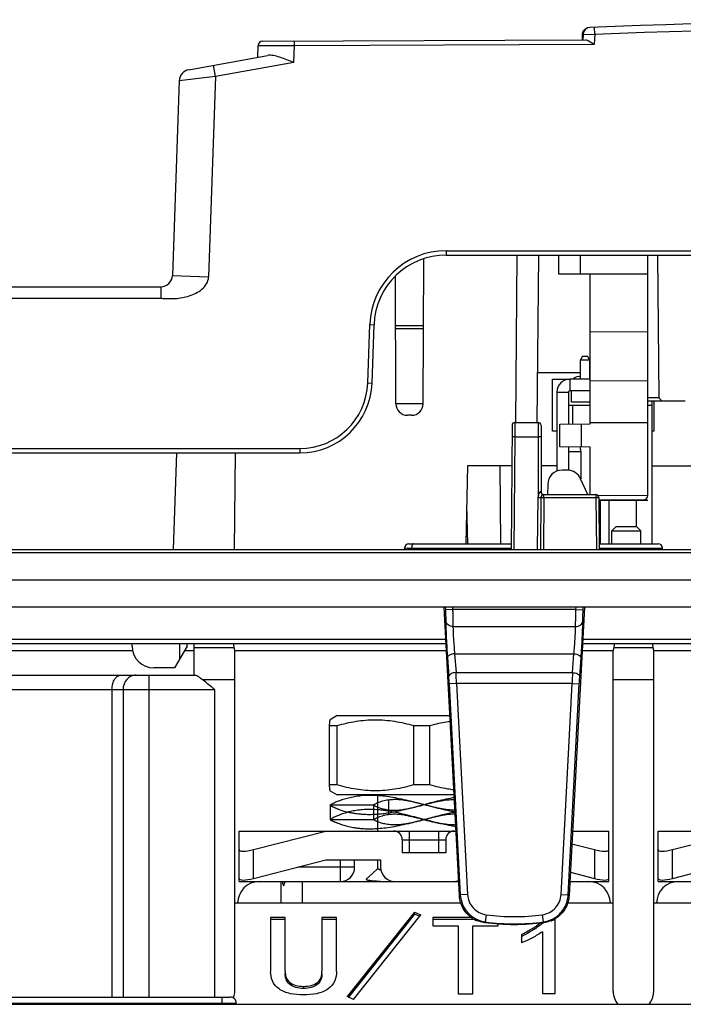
# Model space of a CAD drawing. Header units: millimetres. Extents: x 66 to 1727, y -68 to 939.
# Tile 16 of 72: x 292 to 338, y 234 to 302. Entities that reach past the tile are written whole.
import ezdxf

# ---------------------------------------------------------------- set-up
doc = ezdxf.new("R2010")
doc.units = ezdxf.units.MM
doc.header["$LTSCALE"] = 65.395
for name, color, linetype in [('05_ALL_CURVES', 7, 'CONTINUOUS'), ('07_ALL_FEATURES', 7, 'CONTINUOUS'), ('7_ALL_FEATURES', 7, 'CONTINUOUS')]:
    doc.layers.add(name, color=color, linetype=linetype)

msp = doc.modelspace()

# ---------------------------------------------------------------- linework, layer by layer
at = {"layer": '05_ALL_CURVES', "color": 7, "linetype": 'Continuous'}
for p, q in [((335.763, 268.407), (332.366, 268.407)), ((333.763, 268.429), (333.763, 268.407))]:
    msp.add_line(p, q, dxfattribs=at)
at = {"layer": '07_ALL_FEATURES', "color": 7, "linetype": 'Continuous'}
for p, q in [((332.077, 300.688), (332.058, 301.188)), ((309.09, 300.208), (331.439, 300.307)), ((311.293, 299.918), (311.291, 300.218)), ((331.213, 300.726), (331.213, 300.306)), ((331.276, 300.694), (331.263, 300.307)), ((331.276, 300.694), (332.077, 300.688)), ((332.077, 300.693), (332.053, 300.01)), ((308.763, 299.107), (308.791, 299.918)), ((308.791, 299.918), (311.293, 299.918)), ((311.252, 298.746), (311.293, 299.918)), ((311.293, 299.918), (332.053, 300.01)), ((303.978, 298.236), (309.435, 299.229)), ((311.252, 298.746), (305.833, 297.761)), ((305.833, 297.761), (305.69, 298.548)), ((303.321, 297.477), (302.85, 283.979)), ((305.833, 297.761), (303.321, 297.477)), ((303.352, 297.481), (303.321, 297.477)), ((305.833, 297.761), (305.348, 283.891)), ((320.206, 275.104), (320.241, 285.145)), ((321.803, 285.707), (321.803, 285.407)), ((321.803, 285.707), (397.723, 285.707)), ((321.803, 285.407), (397.723, 285.407)), ((326.609, 273.806), (326.71, 285.407)), ((328.108, 273.807), (328.21, 285.407)), ((329.563, 285.407), (329.563, 284.114)), ((331.076, 285.407), (331.076, 284.1)), ((335.763, 268.744), (335.763, 285.407)), ((336.432, 285.407), (336.518, 275.505)), ((302.85, 283.979), (305.348, 283.891)), ((318.32, 275.104), (318.289, 283.959)), ((329.563, 284.114), (331.763, 284.094)), ((331.763, 284.094), (335.763, 284.098)), ((331.763, 273.707), (331.763, 284.094)), ((167.063, 283.207), (302.05, 283.207)), ((302.05, 283.207), (302.05, 282.407)), ((166.263, 282.407), (302.05, 282.407)), ((316.365, 276.542), (316.506, 280.591)), ((316.506, 280.591), (316.806, 280.581)), ((316.665, 276.532), (316.806, 280.581)), ((320.224, 280.493), (318.301, 280.493)), ((320.224, 280.297), (318.302, 280.297)), ((331.763, 280.087), (335.763, 280.107)), ((331.095, 277.242), (328.138, 277.242)), ((316.365, 276.542), (316.665, 276.532)), ((331.763, 276.685), (335.763, 276.706)), ((320.206, 275.104), (318.32, 275.104)), ((336.518, 275.505), (335.763, 275.505)), ((335.763, 275.307), (338.341, 275.307)), ((336.518, 275.505), (336.718, 275.307)), ((319.406, 274.307), (319.12, 274.307)), ((326.361, 273.608), (326.286, 265.007)), ((326.561, 273.807), (326.554, 272.815)), ((326.561, 273.807), (328.163, 273.807)), ((328.163, 273.807), (328.162, 268.667)), ((328.363, 273.607), (328.363, 269.007)), ((329.663, 273.688), (331.763, 273.707)), ((329.663, 272.125), (329.663, 273.688)), ((331.176, 272.112), (331.176, 273.701)), ((331.763, 273.815), (335.763, 273.815)), ((326.554, 272.815), (326.486, 265.007)), ((326.555, 272.948), (326.554, 272.815)), ((326.554, 272.815), (328.163, 272.815)), ((331.763, 272.107), (329.663, 272.125)), ((184.325, 272.007), (311.668, 272.007)), ((184.325, 271.707), (311.668, 271.707)), ((302.924, 265.007), (303.158, 271.707)), ((307.151, 265.007), (307.21, 271.707)), ((311.668, 272.007), (311.668, 271.707)), ((331.763, 268.807), (331.763, 272.107)), ((323.263, 270.807), (323.169, 265.407)), ((326.339, 270.807), (323.263, 270.807)), ((325.592, 265.407), (325.545, 270.807)), ((329.463, 270.807), (328.363, 270.807)), ((336.063, 270.807), (374.813, 270.807)), ((330.192, 270.507), (329.824, 270.507)), ((328.825, 269.524), (328.812, 268.802)), ((331.597, 268.807), (331.106, 269.912)), ((328.382, 268.925), (328.382, 269.006)), ((328.561, 268.608), (328.561, 268.807)), ((328.561, 268.807), (332.165, 268.807)), ((332.165, 268.807), (332.165, 268.608)), ((335.763, 268.747), (332.33, 268.717)), ((323.216, 268.102), (323.265, 265.407)), ((328.13, 265.007), (328.162, 268.667)), ((328.361, 268.608), (328.33, 265.007)), ((328.561, 268.608), (328.53, 265.007)), ((328.561, 268.608), (332.165, 268.608)), ((332.165, 268.608), (332.196, 265.007)), ((332.365, 268.608), (332.396, 265.007)), ((335.466, 268.444), (332.366, 268.417)), ((333.563, 266.607), (333.263, 266.307)), ((333.263, 265.407), (333.263, 266.307)), ((333.263, 266.307), (335.263, 266.307)), ((333.563, 266.607), (334.963, 266.607)), ((334.963, 266.607), (335.263, 266.307)), ((335.263, 265.407), (335.263, 266.307)), ((319.206, 265.407), (326.287, 265.407)), ((332.423, 265.407), (336.468, 265.407)), ((179.262, 265.007), (403.264, 265.007)), ((184.363, 264.807), (398.163, 264.807)), ((318.906, 265.109), (318.905, 265.007)), ((319.296, 265.112), (319.406, 265.112)), ((319.406, 265.112), (319.405, 265.007)), ((319.406, 265.112), (326.287, 265.112)), ((332.395, 265.112), (336.768, 265.112)), ((336.77, 265.007), (336.768, 265.112)), ((392.101, 262.876), (190.425, 262.876)), ((398.163, 261.007), (184.363, 261.007)), ((322.716, 241.032), (321.663, 261.007)), ((321.733, 261.007), (321.743, 260.825)), ((322.242, 260.851), (321.743, 260.825)), ((322.234, 261.007), (322.242, 260.851)), ((330.784, 260.851), (322.242, 260.851)), ((331.363, 261.007), (330.31, 241.032)), ((330.784, 260.851), (330.792, 261.007)), ((330.784, 260.851), (331.283, 260.825)), ((331.283, 260.825), (331.292, 261.007)), ((322.27, 259.68), (330.756, 259.68)), ((273.231, 258.507), (321.795, 258.507)), ((273.247, 258.801), (321.779, 258.801)), ((300.063, 258.307), (300.063, 258.507)), ((303.363, 257.44), (303.363, 258.507)), ((303.863, 258.307), (303.863, 258.507)), ((304.363, 256.307), (304.363, 258.507)), ((307.163, 258.007), (307.08, 258.507)), ((331.231, 258.507), (350.795, 258.507)), ((331.247, 258.801), (350.779, 258.801)), ((333.446, 258.507), (333.363, 258.007)), ((336.163, 258.007), (336.08, 258.507)), ((282.429, 258.007), (300.097, 258.007)), ((303.863, 258.307), (302.997, 256.807)), ((303.69, 258.007), (304.363, 258.007)), ((307.13, 258.207), (304.363, 258.207)), ((307.163, 234.407), (307.163, 258.007)), ((307.163, 258.007), (321.821, 258.007)), ((331.205, 258.007), (333.363, 258.007)), ((333.363, 234.407), (333.363, 258.007)), ((336.13, 258.207), (333.396, 258.207)), ((336.163, 234.407), (336.163, 258.007)), ((336.163, 258.007), (350.821, 258.007)), ((321.885, 257.517), (321.98, 256.21)), ((322.385, 257.784), (322.479, 256.487)), ((322.385, 257.784), (330.641, 257.784)), ((330.547, 256.487), (330.641, 257.784)), ((331.046, 256.21), (331.141, 257.517)), ((302.997, 256.807), (301.563, 256.807)), ((322.479, 256.487), (330.547, 256.487)), ((278.101, 256.307), (304.425, 256.307)), ((301.243, 234.007), (301.243, 256.307)), ((304.915, 256.007), (307.163, 256.007)), ((333.363, 256.007), (336.163, 256.007)), ((276.763, 255.307), (305.763, 255.307)), ((298.663, 255.307), (298.663, 234.007)), ((299.43, 255.307), (299.43, 234.007)), ((305.763, 255.307), (305.763, 234.007)), ((322.51, 255.737), (322.011, 255.71)), ((322.011, 255.71), (322.777, 241.089)), ((322.51, 255.737), (323.276, 241.115)), ((330.516, 255.737), (322.51, 255.737)), ((329.75, 241.115), (330.516, 255.737)), ((330.249, 241.089), (331.015, 255.71)), ((330.516, 255.737), (331.015, 255.71)), ((314.263, 253.507), (313.761, 253.217)), ((314.263, 253.507), (322.058, 253.507)), ((313.697, 252.814), (313.697, 248.699)), ((313.697, 252.814), (314.244, 252.814)), ((314.244, 248.699), (314.244, 252.814)), ((319.539, 252.814), (319.539, 248.699)), ((319.539, 252.814), (320.675, 252.814)), ((320.675, 248.699), (320.675, 252.814)), ((314.244, 248.699), (313.697, 248.699)), ((313.761, 248.294), (314.255, 248.007)), ((320.675, 248.699), (319.539, 248.699)), ((322.348, 248.007), (314.255, 248.007)), ((317.073, 245.507), (317.073, 248.007)), ((317.803, 247.655), (317.804, 246.664)), ((316.763, 247.306), (313.763, 247.306)), ((313.763, 247.306), (313.763, 246.306)), ((316.763, 247.308), (316.763, 246.307)), ((313.763, 246.307), (316.763, 246.307)), ((307.463, 242.007), (307.463, 245.507)), ((307.463, 245.507), (322.48, 245.507)), ((308.463, 244.22), (313.463, 245.507)), ((318.763, 244.907), (318.763, 244.007)), ((318.763, 244.907), (321.763, 244.907)), ((319.263, 244.007), (319.263, 245.507)), ((321.263, 245.507), (321.263, 244.007)), ((321.763, 244.907), (321.763, 244.007)), ((330.546, 245.507), (333.063, 245.507)), ((333.063, 242.007), (333.063, 245.507)), ((336.463, 242.007), (336.463, 245.507)), ((336.463, 245.507), (351.48, 245.507)), ((337.463, 244.22), (342.463, 245.507)), ((308.463, 242.22), (308.463, 244.22)), ((330.499, 244.622), (332.063, 244.22)), ((332.063, 244.22), (332.063, 242.22)), ((337.463, 242.22), (337.463, 244.22)), ((308.463, 242.22), (313.463, 243.507)), ((313.463, 243.507), (317.263, 243.507)), ((314.463, 243.507), (314.463, 242.007)), ((315.463, 243.007), (315.463, 243.507)), ((317.073, 242.902), (317.073, 243.507)), ((317.263, 243.507), (317.263, 243.007)), ((321.763, 244.007), (318.763, 244.007)), ((337.463, 242.22), (342.463, 243.507)), ((315.463, 243.007), (311.52, 243.007)), ((317.073, 242.911), (316.698, 242.569)), ((316.698, 242.569), (316.268, 242.177)), ((316.276, 242.151), (316.526, 242.007)), ((330.395, 242.649), (332.063, 242.22)), ((307.463, 242.007), (322.664, 242.007)), ((310.363, 242.007), (310.363, 240.507)), ((311.863, 240.507), (311.863, 242.007)), ((330.361, 242.007), (333.063, 242.007)), ((336.463, 242.007), (351.664, 242.007)), ((323.276, 241.115), (322.777, 241.089)), ((329.75, 241.115), (330.249, 241.089)), ((322.817, 240.507), (307.163, 240.507)), ((333.363, 240.507), (330.209, 240.507)), ((351.817, 240.507), (336.163, 240.507)), ((309.645, 239.526), (309.645, 235.773)), ((310.654, 239.526), (309.645, 239.526)), ((310.654, 239.384), (309.645, 239.384)), ((310.654, 235.773), (310.654, 239.526)), ((313.198, 239.526), (313.198, 235.773)), ((314.207, 239.526), (313.198, 239.526)), ((314.207, 239.384), (313.198, 239.384)), ((314.207, 235.773), (314.207, 239.526)), ((319.602, 239.898), (314.952, 234.036)), ((319.602, 239.756), (315.036, 234.001)), ((315.391, 233.85), (320.04, 239.712)), ((319.602, 239.756), (319.602, 239.898)), ((319.602, 239.898), (320.04, 239.712)), ((319.956, 239.606), (319.602, 239.756)), ((320.873, 239.526), (320.873, 238.936)), ((323.532, 239.526), (320.873, 239.526)), ((323.74, 239.384), (320.873, 239.384)), ((324.572, 239.708), (324.504, 239.213)), ((328.454, 239.708), (328.521, 239.213)), ((329.338, 234.253), (329.338, 239.431)), ((320.873, 238.936), (322.628, 238.936)), ((322.628, 238.936), (322.628, 234.222)), ((323.637, 234.222), (323.637, 238.936)), ((323.637, 238.936), (325.391, 238.936)), ((324.466, 239.182), (324.504, 239.213)), ((325.391, 238.936), (325.391, 239.087)), ((328.56, 239.182), (328.521, 239.213)), ((327.014, 238.347), (327.014, 237.758)), ((327.071, 238.235), (327.014, 238.206)), ((327.072, 238.234), (327.014, 238.206)), ((328.461, 238.533), (328.461, 234.253)), ((311.926, 234.749), (311.926, 234.608)), ((275.66, 234.007), (306.866, 234.007)), ((306.267, 234.007), (306.267, 233.593)), ((315.391, 233.85), (314.952, 234.036)), ((322.628, 234.222), (323.637, 234.222)), ((328.461, 234.253), (329.338, 234.253)), ((201.934, 233.507), (380.592, 233.507)), ((276.259, 233.593), (306.267, 233.593)), ((306.264, 233.507), (306.267, 233.593)), ((307.263, 233.507), (307.266, 233.593))]:
    msp.add_line(p, q, dxfattribs=at)
msp.add_lwpolyline([(305.833, 297.761), (305.437, 297.715), (305.052, 297.673), (304.687, 297.631)], dxfattribs=at)
for centre, radius, start, end in [((359.763, -438.293), 740, 87.831093, 92.168907), ((331.513, 300.726), 0.3, 111.59766, 180), ((331.776, 300.677), 0.5, 92.16891, 178), ((359.763, -438.293), 739.5, 87.854409, 92.145576), ((309.091, 299.908), 0.3, 90.25466, 178), ((304.121, 297.449), 0.8, 100.30485, 178), ((321.803, 280.407), 5.3, 90, 178), ((321.803, 280.407), 5, 90, 178), ((302.043, 284.007), 0.8, 270, 358), ((302.05, 284.007), 0.8, 270, 358), ((311.668, 276.707), 4.7, 270, 358), ((311.668, 276.707), 5, 270, 358), ((319.12, 275.107), 0.8, 180.2, 270), ((319.406, 275.107), 0.8, 270, 359.8), ((326.561, 273.607), 0.2, 90, 179.49979), ((328.163, 273.607), 0.2, 0, 90), ((329.824, 269.507), 1, 90, 179), ((330.192, 269.507), 1, 23.94174, 90), ((328.561, 268.607), 0.2, 90, 179.5), ((328.563, 269.007), 0.2, 180, 270), ((332.165, 268.607), 0.2, 0.5, 90), ((335.463, 268.744), 0.3, 270.5, 0), ((319.206, 265.107), 0.3, 90, 179.5), ((336.468, 265.107), 0.3, 1, 90), ((319.987, 265.107), 0.581, 171.92773, 179.50488), ((301.563, 258.307), 1.5, 180, 270), ((267.729, 253.856), 54.814, 1.96608, 2.75071), ((389.372, 253.688), 58.892, 177.27645, 178.00675), ((297.594, 254.453), 24.449, 2.9481, 4.1221), ((318.163, 244.907), 0.6, 0, 90), ((322.363, 244.907), 0.6, 90, 180), ((314.463, 243.007), 1, 270, 0), ((318.263, 243.007), 1, 180, 270), ((308.863, 240.507), 1.5, 90, 180), ((318.596, 260.791), 18.815, 265.18601, 265.51178), ((319.466, 271.973), 30.031, 265.5271, 266.24695), ((322.263, 243.007), 1, 270, 293.44546), ((331.663, 240.507), 1.5, 0, 90), ((337.863, 240.507), 1.5, 90, 180), ((295.215, 271.027), 40.694, 312.51667, 312.63424), ((357.811, 271.027), 40.694, 227.36576, 227.48333), ((324.714, 241.141), 2.003, 237.29217, 246.30635), ((325.006, 240.987), 2.007, 230.86506, 236.85019), ((324.741, 241.166), 2.004, 240.03142, 250.07657), ((326.513, 254.007), 14.43, 262.26863, 277.73137), ((328.285, 241.166), 2.004, 289.92642, 299.96859), ((328.02, 240.987), 2.007, 303.14985, 309.13491), ((324.034, 239.593), 0.312, 246.35578, 257.67332), ((324.741, 241.169), 2.006, 250.10347, 262.12388), ((326.513, 254.007), 14.93, 262.26863, 277.73137), ((324.691, 243.594), 5.849, 307.93611, 310.9654), ((325.113, 243.198), 5.166, 307.90688, 308.48725), ((328.285, 241.169), 2.006, 277.87614, 289.89951), ((328.992, 239.593), 0.312, 282.19935, 293.6427), ((328.313, 241.139), 2, 293.68881, 298.20824), ((306.866, 233.607), 0.4, 358, 90)]:
    msp.add_arc(centre, radius, start, end, dxfattribs=at)
for centre, major_axis, ratio, start_param, end_param in [((308.463, 244.477), (0.998, 0.274), 0.240393, 3.075739, 4.646535), ((332.063, 244.477), (0.998, -0.274), 0.240393, -1.504943, 0.065854), ((337.463, 244.477), (0.998, 0.274), 0.240393, 3.075739, 4.646535), ((308.463, 242.477), (0.998, 0.274), 0.240393, 3.075739, 4.646535), ((332.063, 242.477), (0.998, -0.274), 0.240393, -1.504943, 0.065854), ((337.463, 242.477), (0.998, 0.274), 0.240393, 3.075739, 4.646535), ((311.863, 242.907), (0, 2.571), 0.583333, -4.354818, -4.226871), ((311.863, 240.507), (0, 2.571), 0.583333, 0.94797, 1.085278), ((326.513, 254.011), (0, 14.97), 1, -3.27878, -3.004405), ((305.763, 234.407), (1.4, 0), 1, -0.338135, -0.288745), ((305.763, 234.407), (0, 1.4), 1, -1.859542, -1.570796), ((334.763, 234.407), (1.4, 0), 1, 3.141593, 3.840309), ((334.763, 234.407), (0, 1.4), 1, -2.145156, -1.570796), ((334.763, 234.407), (1.4, 0), 1, -0.698291, -0.574359)]:
    msp.add_ellipse(centre, major_axis=major_axis, ratio=ratio, start_param=start_param, end_param=end_param, dxfattribs=at)
for points in [[(331.439, 300.307), (331.478, 300.307), (331.517, 300.297), (331.555, 300.283)], [(328.521, 239.213), (328.866, 239.26), (329.209, 239.404), (329.484, 239.619)], [(324.058, 239.282), (324.028, 239.279), (323.997, 239.282), (323.967, 239.288)], [(328.287, 238.98), (328.191, 238.906), (328.093, 238.836), (327.993, 238.767)], [(329.058, 239.288), (329.028, 239.281), (328.998, 239.279), (328.968, 239.282)]]:
    msp.add_open_spline(points, degree=3, dxfattribs=at)
for points, knots in [([(331.555, 300.283), (331.595, 300.269), (331.768, 300.19), (331.928, 300.087), (332.053, 300.01)], [0, 0, 0, 0, 0.225611, 1, 1, 1, 1]), ([(311.252, 298.746), (310.932, 298.874), (310.468, 299.064), (309.859, 299.23), (309.565, 299.252), (309.435, 299.229)], [0, 0, 0, 0, 0.545114, 0.79005, 1, 1, 1, 1]), ([(302.05, 282.407), (302.381, 282.406), (303.044, 282.351), (303.869, 282.503), (304.485, 282.751), (304.909, 283.017), (305.247, 283.394), (305.343, 283.726), (305.348, 283.891)], [0, 0, 0, 0, 0.250176, 0.500024, 0.625162, 0.750334, 0.875324, 1, 1, 1, 1]), ([(326.554, 272.815), (326.529, 272.815), (326.483, 272.814), (326.416, 272.82), (326.386, 272.81), (326.354, 272.82), (326.354, 272.815)], [0, 0, 0, 0, 0.382154, 0.707139, 0.923641, 1, 1, 1, 1]), ([(328.363, 272.813), (328.363, 272.819), (328.331, 272.808), (328.301, 272.818), (328.234, 272.814), (328.188, 272.815), (328.163, 272.815)], [0, 0, 0, 0, 0.076361, 0.292865, 0.617851, 1, 1, 1, 1]), ([(328.363, 269.006), (328.359, 269.003), (328.339, 269.008), (328.284, 268.979), (328.215, 268.898), (328.174, 268.765), (328.163, 268.67), (328.163, 268.623)], [0, 0, 0, 0, 0.030703, 0.114499, 0.388428, 0.693557, 1, 1, 1, 1]), ([(328.161, 268.608), (328.187, 268.608), (328.232, 268.609), (328.299, 268.604), (328.33, 268.614), (328.361, 268.603), (328.361, 268.608)], [0, 0, 0, 0, 0.382187, 0.707187, 0.923651, 1, 1, 1, 1]), ([(328.361, 268.608), (328.361, 268.613), (328.393, 268.603), (328.423, 268.613), (328.49, 268.607), (328.536, 268.608), (328.561, 268.608)], [0, 0, 0, 0, 0.076403, 0.293059, 0.617987, 1, 1, 1, 1]), ([(332.165, 268.608), (332.19, 268.608), (332.236, 268.607), (332.303, 268.613), (332.333, 268.603), (332.365, 268.613), (332.365, 268.608)], [0, 0, 0, 0, 0.382154, 0.707139, 0.923641, 1, 1, 1, 1]), ([(319.556, 265.407), (319.54, 265.407), (319.449, 265.37), (319.423, 265.262), (319.412, 265.188)], [0, 0, 0, 0, 0.182351, 1, 1, 1, 1]), ([(318.906, 265.109), (318.906, 265.118), (318.961, 265.099), (319.017, 265.118), (319.149, 265.108), (319.241, 265.112), (319.296, 265.112)], [0, 0, 0, 0, 0.066705, 0.263331, 0.579707, 1, 1, 1, 1]), ([(321.743, 260.825), (321.747, 260.751), (321.759, 260.49), (321.769, 260.229), (321.771, 260.042)], [0, 0, 0, 0, 0.284791, 1, 1, 1, 1]), ([(322.242, 260.851), (322.246, 260.74), (322.258, 260.35), (322.268, 259.959), (322.27, 259.68)], [0, 0, 0, 0, 0.284557, 1, 1, 1, 1]), ([(330.756, 259.68), (330.757, 259.759), (330.762, 260.149), (330.773, 260.54), (330.784, 260.851)], [0, 0, 0, 0, 0.202698, 1, 1, 1, 1]), ([(331.255, 260.042), (331.256, 260.095), (331.261, 260.356), (331.272, 260.617), (331.283, 260.825)], [0, 0, 0, 0, 0.202378, 1, 1, 1, 1]), ([(321.771, 260.042), (321.774, 259.652), (321.806, 258.809), (321.853, 257.968), (321.885, 257.517)], [0, 0, 0, 0, 0.463437, 1, 1, 1, 1]), ([(322.27, 259.677), (322.15, 259.677), (321.92, 259.733), (321.779, 259.941), (321.771, 260.042)], [0, 0, 0, 0, 0.540966, 1, 1, 1, 1]), ([(330.756, 259.677), (330.875, 259.677), (331.105, 259.733), (331.247, 259.941), (331.255, 260.042)], [0, 0, 0, 0, 0.540966, 1, 1, 1, 1]), ([(331.141, 257.517), (331.173, 257.968), (331.219, 258.81), (331.252, 259.652), (331.255, 260.042)], [0, 0, 0, 0, 0.537085, 1, 1, 1, 1]), ([(322.27, 259.68), (322.273, 259.386), (322.305, 258.754), (322.352, 258.122), (322.384, 257.784)], [0, 0, 0, 0, 0.463085, 1, 1, 1, 1]), ([(330.642, 257.784), (330.674, 258.122), (330.721, 258.754), (330.753, 259.387), (330.756, 259.68)], [0, 0, 0, 0, 0.537431, 1, 1, 1, 1]), ([(322.385, 257.784), (322.321, 257.78), (322.198, 257.76), (322.015, 257.697), (321.887, 257.586), (321.886, 257.507)], [0, 0, 0, 0, 0.31995, 0.608561, 1, 1, 1, 1]), ([(330.641, 257.784), (330.705, 257.78), (330.886, 257.757), (331.14, 257.639), (331.14, 257.507)], [0, 0, 0, 0, 0.327266, 1, 1, 1, 1]), ([(322.479, 256.487), (322.415, 256.483), (322.292, 256.463), (322.109, 256.4), (321.981, 256.289), (321.98, 256.21)], [0, 0, 0, 0, 0.31995, 0.608561, 1, 1, 1, 1]), ([(330.547, 256.487), (330.611, 256.483), (330.734, 256.463), (330.917, 256.4), (331.045, 256.289), (331.046, 256.21)], [0, 0, 0, 0, 0.31995, 0.608561, 1, 1, 1, 1]), ([(298.663, 255.307), (298.663, 255.445), (298.697, 255.705), (298.839, 256.033), (299.046, 256.251), (299.221, 256.307), (299.3, 256.307)], [0, 0, 0, 0, 0.322223, 0.597836, 0.817283, 1, 1, 1, 1]), ([(300.336, 256.307), (300.218, 256.307), (299.975, 256.252), (299.571, 255.952), (299.43, 255.558), (299.43, 255.307)], [0, 0, 0, 0, 0.240625, 0.488172, 1, 1, 1, 1]), ([(304.425, 256.307), (304.437, 256.307), (304.504, 256.294), (304.562, 256.258), (304.609, 256.229)], [0, 0, 0, 0, 0.180726, 1, 1, 1, 1]), ([(304.609, 256.229), (304.632, 256.214), (304.737, 256.144), (304.837, 256.067), (304.915, 256.007)], [0, 0, 0, 0, 0.219271, 1, 1, 1, 1]), ([(305.763, 255.307), (305.69, 255.368), (305.41, 255.605), (305.129, 255.84), (304.915, 256.007)], [0, 0, 0, 0, 0.260725, 1, 1, 1, 1]), ([(331.015, 255.71), (331.017, 255.754), (331.026, 255.921), (331.037, 256.087), (331.046, 256.21)], [0, 0, 0, 0, 0.260943, 1, 1, 1, 1]), ([(313.761, 253.217), (313.757, 253.215), (313.751, 253.203), (313.744, 253.18), (313.736, 253.144), (313.725, 253.076), (313.711, 252.964), (313.702, 252.868), (313.697, 252.814)], [0, 0, 0, 0, 0.033018, 0.092652, 0.180089, 0.294859, 0.601342, 1, 1, 1, 1]), ([(314.244, 252.814), (314.675, 252.939), (315.549, 253.143), (316.892, 253.255), (318.234, 253.143), (319.108, 252.939), (319.539, 252.814)], [0, 0, 0, 0, 0.25074, 0.499999, 0.749259, 1, 1, 1, 1]), ([(320.675, 252.814), (320.791, 252.846), (321.253, 252.971), (321.724, 253.067), (322.079, 253.12)], [0, 0, 0, 0, 0.250655, 1, 1, 1, 1]), ([(313.697, 248.699), (313.702, 248.645), (313.711, 248.548), (313.725, 248.436), (313.736, 248.367), (313.744, 248.331), (313.751, 248.308), (313.757, 248.296), (313.761, 248.294)], [0, 0, 0, 0, 0.398586, 0.70512, 0.819881, 0.907374, 0.966987, 1, 1, 1, 1]), ([(319.539, 248.699), (319.108, 248.573), (318.234, 248.368), (316.892, 248.255), (315.549, 248.368), (314.675, 248.573), (314.244, 248.699)], [0, 0, 0, 0, 0.250748, 0.499997, 0.749247, 1, 1, 1, 1]), ([(322.329, 248.358), (322.19, 248.375), (321.632, 248.455), (321.082, 248.583), (320.675, 248.699)], [0, 0, 0, 0, 0.249443, 1, 1, 1, 1]), ([(313.763, 247.306), (313.766, 247.308), (313.776, 247.316), (313.799, 247.331), (313.839, 247.356), (313.924, 247.406), (314.073, 247.482), (314.304, 247.584), (314.601, 247.692), (314.957, 247.799), (315.36, 247.893), (315.963, 247.99), (316.609, 248.014), (317.287, 247.971), (317.836, 247.902), (318.41, 247.797), (319.009, 247.665), (319.628, 247.513), (320.263, 247.349), (320.906, 247.181), (321.547, 247.021), (322.05, 246.906), (322.337, 246.848), (322.413, 246.834)], [0, 0, 0, 0, 0.0007151, 0.0028411, 0.0063487, 0.0112124, 0.0249263, 0.0438655, 0.0678117, 0.0959157, 0.1272005, 0.1607543, 0.2328293, 0.2718218, 0.3131344, 0.3569254, 0.4029511, 0.4508137, 0.5000744, 0.5501545, 0.599993, 0.648426, 0.665839, 0.665839, 0.665839, 0.665839]), ([(313.763, 247.306), (313.763, 247.306), (313.765, 247.303), (313.769, 247.298), (313.777, 247.29), (313.79, 247.278), (313.809, 247.264), (313.836, 247.248), (313.871, 247.23), (313.914, 247.21), (313.962, 247.188), (314.013, 247.165), (314.067, 247.139), (314.125, 247.113), (314.188, 247.084), (314.262, 247.052), (314.35, 247.017), (314.455, 246.979), (314.581, 246.937), (314.735, 246.891), (314.921, 246.842), (315.138, 246.793), (315.383, 246.747), (315.656, 246.708), (315.953, 246.679), (316.272, 246.663), (316.605, 246.662), (316.951, 246.677), (317.316, 246.708), (317.714, 246.759), (318.159, 246.835), (318.662, 246.94), (319.222, 247.074), (319.821, 247.229), (320.435, 247.393), (321.046, 247.553), (321.648, 247.699), (322.085, 247.791), (322.321, 247.834), (322.357, 247.841)], [0, 0, 0, 0, 0.0001564, 0.0006458, 0.0014967, 0.0027599, 0.0045125, 0.0068495, 0.0098263, 0.0133759, 0.0173601, 0.0216333, 0.0260997, 0.0307692, 0.0358632, 0.0417509, 0.0487833, 0.0570744, 0.0667912, 0.0786107, 0.0931061, 0.1099606, 0.1285989, 0.1490849, 0.1716419, 0.1957164, 0.2206248, 0.2463238, 0.2733354, 0.30288, 0.3363094, 0.3746464, 0.4180859, 0.4655403, 0.5136271, 0.5606883, 0.6070808, 0.6527621, 0.6608931, 0.6608931, 0.6608931, 0.6608931]), ([(316.763, 247.306), (316.764, 247.306), (316.767, 247.305), (316.775, 247.302), (316.788, 247.295), (316.807, 247.286), (316.834, 247.271), (316.871, 247.252), (316.922, 247.226), (316.991, 247.194), (317.083, 247.155), (317.199, 247.113), (317.337, 247.069), (317.489, 247.029), (317.651, 246.996), (317.819, 246.971), (317.993, 246.956), (318.175, 246.951), (318.366, 246.955), (318.567, 246.969), (318.779, 246.994), (319.006, 247.03), (319.249, 247.078), (319.508, 247.138), (319.78, 247.206), (320.061, 247.28), (320.348, 247.356), (320.634, 247.431), (320.915, 247.5), (321.183, 247.561), (321.434, 247.61), (321.668, 247.647), (321.889, 247.671), (322.099, 247.684), (322.257, 247.687), (322.344, 247.686), (322.365, 247.685)], [0, 0, 0, 0, 0.0003726, 0.001482, 0.003416, 0.0063608, 0.0105061, 0.0161646, 0.0238227, 0.0341268, 0.0479132, 0.0653712, 0.0857628, 0.1080277, 0.131037, 0.1544927, 0.1786597, 0.2038734, 0.2303076, 0.258139, 0.287657, 0.3193622, 0.3538098, 0.3909086, 0.4300485, 0.4706123, 0.5120116, 0.5534624, 0.5940106, 0.6324633, 0.6679062, 0.7006297, 0.7312688, 0.7603751, 0.7882709, 0.79689, 0.79689, 0.79689, 0.79689]), ([(317.803, 247.655), (317.734, 247.646), (317.598, 247.622), (317.399, 247.575), (317.216, 247.517), (317.057, 247.456), (316.93, 247.399), (316.848, 247.357), (316.802, 247.331), (316.78, 247.317), (316.768, 247.31), (316.763, 247.306)], [0, 0, 0, 0, 0.189854, 0.376035, 0.553334, 0.711145, 0.838644, 0.930353, 0.961578, 0.983255, 1, 1, 1, 1]), ([(322.403, 246.958), (322.347, 246.957), (322.218, 246.958), (322.018, 246.968), (321.798, 246.99), (321.568, 247.024), (321.326, 247.071), (321.076, 247.126), (320.823, 247.188), (320.569, 247.253), (320.311, 247.321), (320.051, 247.39), (319.791, 247.456), (319.535, 247.517), (319.286, 247.572), (319.044, 247.617), (318.809, 247.65), (318.515, 247.68), (318.18, 247.69), (317.922, 247.671), (317.803, 247.655)], [0.2325696, 0.2325696, 0.2325696, 0.2325696, 0.2604783, 0.2957307, 0.3315414, 0.3692619, 0.4100513, 0.4525498, 0.4951913, 0.5381954, 0.5820293, 0.6263886, 0.670696, 0.7140535, 0.7557373, 0.7960262, 0.8352491, 0.872841, 0.9410766, 1, 1, 1, 1]), ([(322.464, 245.807), (322.354, 245.826), (322.042, 245.884), (321.523, 245.997), (320.9, 246.148), (320.258, 246.313), (319.605, 246.483), (318.954, 246.647), (318.318, 246.793), (317.804, 246.891), (317.411, 246.947), (317.049, 246.986), (316.621, 247.01), (316.135, 247.001), (315.684, 246.957), (315.269, 246.881), (314.893, 246.785), (314.563, 246.678), (314.286, 246.571), (314.067, 246.473), (313.91, 246.393), (313.816, 246.339), (313.774, 246.313), (313.763, 246.307)], [0.3299825, 0.3299825, 0.3299825, 0.3299825, 0.3550866, 0.4011594, 0.4492818, 0.4990682, 0.5499506, 0.6007024, 0.6499505, 0.6963713, 0.7181717, 0.739025, 0.7781564, 0.814317, 0.8480461, 0.879701, 0.9089249, 0.9351049, 0.9575539, 0.975615, 0.9889288, 0.9971766, 1, 1, 1, 1]), ([(313.763, 246.307), (313.763, 246.306), (313.764, 246.304), (313.766, 246.299), (313.771, 246.292), (313.78, 246.282), (313.795, 246.271), (313.815, 246.258), (313.843, 246.244), (313.878, 246.227), (313.921, 246.208), (313.97, 246.187), (314.023, 246.166), (314.08, 246.143), (314.142, 246.118), (314.211, 246.091), (314.291, 246.06), (314.386, 246.025), (314.501, 245.984), (314.638, 245.938), (314.798, 245.89), (314.975, 245.841), (315.167, 245.796), (315.379, 245.754), (315.615, 245.717), (315.885, 245.687), (316.197, 245.667), (316.564, 245.662), (316.996, 245.677), (317.503, 245.721), (318.082, 245.803), (318.714, 245.926), (319.364, 246.077), (319.991, 246.24), (320.568, 246.394), (321.084, 246.529), (321.544, 246.645), (321.963, 246.742), (322.248, 246.802), (322.396, 246.83), (322.413, 246.834)], [0, 0, 0, 0, 0.0001164, 0.0004937, 0.0011625, 0.0021485, 0.0034848, 0.0052468, 0.0075349, 0.0104621, 0.0140419, 0.0180707, 0.0223877, 0.0269451, 0.0318479, 0.037313, 0.0436148, 0.0510751, 0.0600445, 0.0709199, 0.0836082, 0.0974194, 0.1121202, 0.1280344, 0.1457103, 0.1657738, 0.1889434, 0.2160429, 0.2480932, 0.2859247, 0.3300753, 0.3792843, 0.4303223, 0.4798044, 0.5246924, 0.5644751, 0.5995178, 0.6311522, 0.6609225, 0.6648987, 0.6648987, 0.6648987, 0.6648987]), ([(316.763, 246.307), (316.764, 246.306), (316.767, 246.305), (316.773, 246.302), (316.784, 246.296), (316.801, 246.287), (316.825, 246.274), (316.856, 246.257), (316.898, 246.236), (316.953, 246.209), (317.026, 246.176), (317.12, 246.138), (317.24, 246.098), (317.384, 246.058), (317.548, 246.021), (317.729, 245.99), (317.922, 245.969), (318.126, 245.958), (318.342, 245.957), (318.568, 245.967), (318.803, 245.989), (319.047, 246.023), (319.303, 246.068), (319.568, 246.125), (319.843, 246.19), (320.125, 246.262), (320.409, 246.338), (320.693, 246.413), (320.971, 246.484), (321.234, 246.548), (321.479, 246.601), (321.703, 246.642), (321.909, 246.669), (322.098, 246.686), (322.266, 246.693), (322.371, 246.692), (322.418, 246.691)], [0, 0, 0, 0, 0.0003258, 0.0013151, 0.0030269, 0.0056124, 0.009253, 0.0141596, 0.0205611, 0.0288633, 0.0396311, 0.0536463, 0.0712732, 0.0921739, 0.1158387, 0.1415037, 0.168394, 0.196735, 0.2267886, 0.2582364, 0.2908536, 0.3250068, 0.3610098, 0.3988174, 0.4381908, 0.478706, 0.5198407, 0.5609275, 0.6010551, 0.6390452, 0.6739207, 0.7054546, 0.7339481, 0.7601316, 0.7846928, 0.8039343, 0.8039343, 0.8039343, 0.8039343]), ([(316.763, 246.307), (316.768, 246.309), (316.788, 246.321), (316.836, 246.347), (316.921, 246.391), (317.045, 246.447), (317.203, 246.511), (317.387, 246.574), (317.59, 246.628), (317.731, 246.654), (317.804, 246.664)], [0, 0, 0, 0, 0.014656, 0.062932, 0.149766, 0.273945, 0.431277, 0.611149, 0.802783, 1, 1, 1, 1]), ([(317.804, 246.664), (317.913, 246.679), (318.144, 246.696), (318.439, 246.685), (318.693, 246.659), (318.9, 246.627), (319.12, 246.585), (319.35, 246.533), (319.589, 246.476), (319.84, 246.411), (320.11, 246.34), (320.398, 246.264), (320.693, 246.19), (320.984, 246.121), (321.263, 246.063), (321.526, 246.019), (321.775, 245.988), (322.009, 245.969), (322.229, 245.961), (322.377, 245.963), (322.451, 245.966), (322.456, 245.966)], [0, 0, 0, 0, 0.0543935, 0.1135846, 0.1455137, 0.1797521, 0.2167292, 0.2557664, 0.29595, 0.3376056, 0.3837768, 0.4333686, 0.4840513, 0.5336788, 0.5805306, 0.6243487, 0.6653067, 0.7037746, 0.7400479, 0.7739783, 0.7764138, 0.7764138, 0.7764138, 0.7764138]), ([(317.07, 242.902), (317.07, 242.901), (317.07, 242.9), (317.07, 242.899), (317.071, 242.898)], [0, 0, 0, 0, 0.492034, 1, 1, 1, 1]), ([(317.071, 242.898), (317.073, 242.89), (317.094, 242.877), (317.135, 242.862), (317.2, 242.845), (317.25, 242.835), (317.279, 242.83)], [0, 0, 0, 0, 0.106705, 0.302724, 0.599989, 1, 1, 1, 1]), ([(316.268, 242.177), (316.265, 242.176), (316.262, 242.172), (316.262, 242.16), (316.271, 242.154), (316.276, 242.151)], [0, 0, 0, 0, 0.242949, 0.437931, 1, 1, 1, 1]), ([(316.276, 242.151), (316.286, 242.145), (316.313, 242.136), (316.39, 242.116), (316.532, 242.093), (316.752, 242.066), (316.922, 242.05), (317.017, 242.042)], [0, 0, 0, 0, 0.045035, 0.113032, 0.319836, 0.618871, 1, 1, 1, 1]), ([(323.631, 239.456), (323.368, 239.625), (322.916, 240.095), (322.732, 240.72), (322.716, 241.032)], [0, 0, 0, 0, 0.500002, 1, 1, 1, 1]), ([(322.777, 241.089), (322.801, 240.638), (323.177, 239.724), (324.057, 239.274), (324.504, 239.213)], [0, 0, 0, 0, 0.499855, 1, 1, 1, 1]), ([(323.276, 241.115), (323.294, 240.777), (323.576, 240.091), (324.236, 239.753), (324.572, 239.708)], [0, 0, 0, 0, 0.499855, 1, 1, 1, 1]), ([(328.454, 239.708), (328.79, 239.753), (329.45, 240.091), (329.732, 240.776), (329.75, 241.115)], [0, 0, 0, 0, 0.499854, 1, 1, 1, 1]), ([(330.31, 241.032), (330.292, 240.695), (330.079, 240.017), (329.557, 239.536), (329.259, 239.376)], [0, 0, 0, 0, 0.499986, 1, 1, 1, 1]), ([(329.484, 239.619), (329.706, 239.793), (330.081, 240.242), (330.234, 240.806), (330.249, 241.089)], [0, 0, 0, 0, 0.499791, 1, 1, 1, 1]), ([(327.014, 238.347), (327.129, 238.403), (327.573, 238.626), (327.995, 238.895), (328.287, 239.122)], [0, 0, 0, 0, 0.256912, 1, 1, 1, 1]), ([(327.993, 238.767), (327.921, 238.718), (327.625, 238.522), (327.312, 238.352), (327.072, 238.234)], [0, 0, 0, 0, 0.245101, 1, 1, 1, 1]), ([(328.461, 238.533), (328.238, 238.382), (327.77, 238.094), (327.269, 237.87), (327.014, 237.758)], [0, 0, 0, 0, 0.491056, 1, 1, 1, 1]), ([(311.926, 234.16), (311.621, 234.164), (311.031, 234.196), (310.223, 234.482), (309.721, 235.085), (309.65, 235.554), (309.645, 235.773)], [0, 0, 0, 0, 0.291019, 0.561872, 0.791543, 1, 1, 1, 1]), ([(310.654, 235.773), (310.656, 235.643), (310.683, 235.369), (310.94, 234.991), (311.4, 234.785), (311.746, 234.751), (311.926, 234.749)], [0, 0, 0, 0, 0.210996, 0.438305, 0.706691, 1, 1, 1, 1]), ([(311.926, 234.608), (311.746, 234.609), (311.4, 234.644), (310.94, 234.85), (310.683, 235.227), (310.656, 235.502), (310.654, 235.631)], [0, 0, 0, 0, 0.293309, 0.561695, 0.789004, 1, 1, 1, 1]), ([(314.207, 235.773), (314.202, 235.554), (314.132, 235.084), (313.628, 234.483), (312.821, 234.195), (312.231, 234.164), (311.926, 234.16)], [0, 0, 0, 0, 0.208484, 0.4382, 0.708981, 1, 1, 1, 1]), ([(311.926, 234.749), (312.106, 234.751), (312.453, 234.785), (312.912, 234.991), (313.17, 235.369), (313.196, 235.643), (313.198, 235.773)], [0, 0, 0, 0, 0.293366, 0.561741, 0.788997, 1, 1, 1, 1]), ([(313.198, 235.631), (313.196, 235.502), (313.17, 235.227), (312.912, 234.85), (312.453, 234.644), (312.106, 234.609), (311.926, 234.608)], [0, 0, 0, 0, 0.211003, 0.438259, 0.706634, 1, 1, 1, 1]), ([(306.267, 233.593), (306.394, 233.591), (306.579, 233.589), (306.815, 233.587), (306.964, 233.587), (307.086, 233.587), (307.17, 233.587), (307.219, 233.589), (307.245, 233.589), (307.256, 233.592), (307.266, 233.591), (307.266, 233.593)], [0, 0, 0, 0, 0.382577, 0.555327, 0.706729, 0.831064, 0.923484, 0.956577, 0.98045, 0.994944, 1, 1, 1, 1])]:
    msp.add_open_spline(points, degree=3, knots=knots, dxfattribs=at)
at = {"layer": '7_ALL_FEATURES', "color": 7, "linetype": 'Continuous'}
for p, q in [((331.242, 278.4), (331.095, 278.146)), ((331.242, 278.4), (331.584, 278.4)), ((331.73, 278.146), (331.584, 278.4)), ((331.095, 276.807), (331.095, 278.146)), ((331.095, 278.146), (331.73, 278.146)), ((331.73, 278.146), (331.73, 276.807)), ((329.163, 273.207), (329.163, 276.807)), ((329.163, 276.807), (330.363, 276.807)), ((330.363, 276.807), (330.363, 276.007)), ((331.763, 276.807), (330.363, 276.807)), ((330.587, 276.807), (330.625, 276.845)), ((330.612, 276.832), (330.637, 276.807)), ((329.463, 275.907), (329.463, 270.437)), ((329.463, 275.907), (330.263, 275.907)), ((330.263, 275.907), (330.263, 273.693)), ((331.763, 276.007), (330.363, 276.007)), ((330.463, 275.207), (330.463, 276.007)), ((330.263, 275.007), (331.763, 275.007)), ((331.763, 275.207), (330.463, 275.207)), ((330.563, 273.696), (330.563, 275.007)), ((335.763, 275.007), (336.063, 275.007)), ((336.063, 265.407), (336.063, 275.307)), ((336.163, 275.307), (336.163, 273.207)), ((329.463, 273.207), (329.163, 273.207)), ((336.163, 273.207), (336.063, 273.207)), ((330.263, 272.12), (330.263, 270.499)), ((330.263, 271.807), (331.113, 271.807)), ((331.113, 271.807), (331.113, 269.912)), ((332.463, 268.418), (332.463, 265.407)), ((333.063, 268.423), (333.063, 265.407)), ((334.963, 266.607), (334.963, 268.44))]:
    msp.add_line(p, q, dxfattribs=at)
for centre, radius, start, end in [((330.963, 276.507), 0.478, 73.89547, 135), ((330.363, 275.907), 0.9, 90, 180), ((330.363, 275.907), 0.1, 90, 180), ((329.813, 271.807), 1.3, 0, 13.63137)]:
    msp.add_arc(centre, radius, start, end, dxfattribs=at)

doc.saveas('drawing.dxf')
